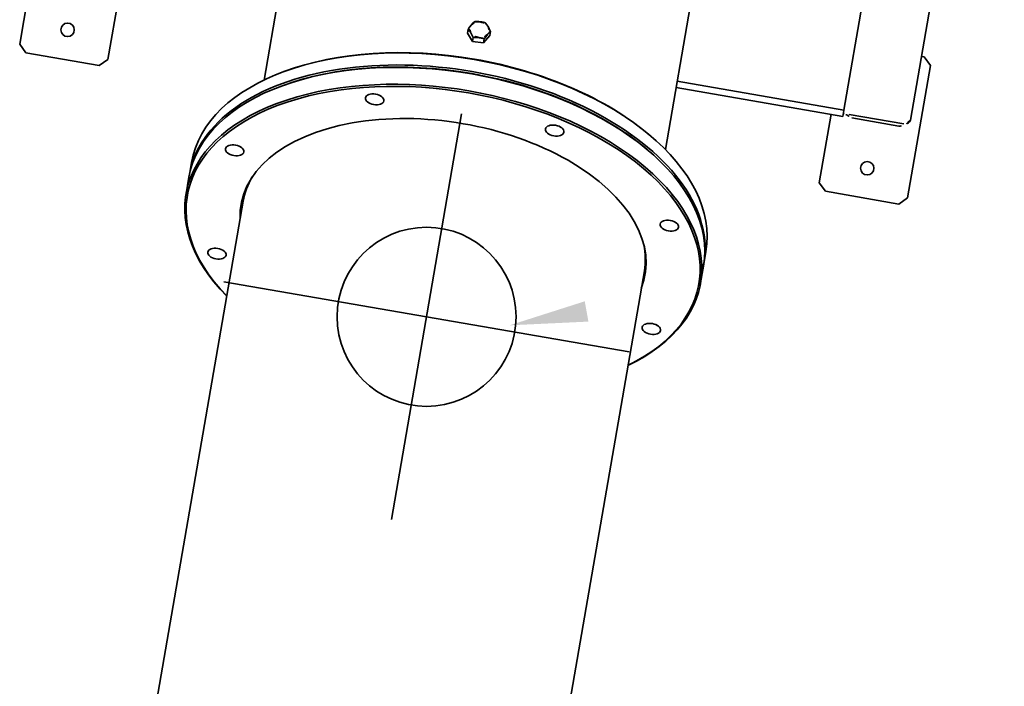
# Model space of a CAD drawing. Header units: metres. Extents: x 7482748 to 7484637, y 5684406 to 5687014.
# Tile 189 of 256: x 7484466.671 to 7484467.331, y 5686558.992 to 5686559.438. Entities that reach past the tile are written whole.
import ezdxf
from ezdxf.lldxf.tags import DXFTag

# ---------------------------------------------------------------- set-up
doc = ezdxf.new("R2010")
doc.units = ezdxf.units.M
doc.header["$MEASUREMENT"] = 0
doc.linetypes.add('ACISOTGL', pattern=[3, 2, -1])
doc.layers.add('projektowane obiekty', color=5, linetype='Continuous', lineweight=35)
tags = doc.linetypes.add('DASHDOT', pattern=[20, 10, -5, 0, -5]).pattern_tags.tags
tags[10:11] = [DXFTag(74, 4), DXFTag(75, 0), DXFTag(340, '0'), DXFTag(46, 0.0), DXFTag(50, 0.0), DXFTag(44, 0.0), DXFTag(45, 0.0)]
tags[8:9] = [DXFTag(74, 4), DXFTag(75, 0), DXFTag(340, '0'), DXFTag(46, 0.0), DXFTag(50, 0.0), DXFTag(44, 0.0), DXFTag(45, 0.0)]
tags[6:7] = [DXFTag(74, 4), DXFTag(75, 0), DXFTag(340, '0'), DXFTag(46, 0.0), DXFTag(50, 0.0), DXFTag(44, 0.0), DXFTag(45, 0.0)]
tags[4:5] = [DXFTag(74, 4), DXFTag(75, 0), DXFTag(340, '0'), DXFTag(46, 0.0), DXFTag(50, 0.0), DXFTag(44, 0.0), DXFTag(45, 0.0)]

# ---------------------------------------------------------------- blocks, each defined once
blk = doc.blocks.new('G$C272683C2')
at = {"layer": 'projektowane obiekty', "color": 0}
for p, q in [((1.591352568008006, -2.156270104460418), (1.590339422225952, -1.787002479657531)), ((1.591352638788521, -2.156270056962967), (1.590339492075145, -1.787002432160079)), ((1.545795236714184, -1.953197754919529), (1.546355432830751, -2.157375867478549)), ((1.5457953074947, -1.953197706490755), (1.546355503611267, -2.157375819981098)), ((1.15937461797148, -1.982660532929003), (1.159984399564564, -2.204911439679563)), ((1.159374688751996, -1.982660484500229), (1.15998447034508, -2.204911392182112)), ((1.432373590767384, -1.981911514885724), (1.432983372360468, -2.204162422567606)), ((1.432373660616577, -1.981911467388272), (1.432983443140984, -2.204162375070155)), ((1.591233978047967, -2.113046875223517), (1.593233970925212, -2.113041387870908)), ((1.591234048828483, -2.113046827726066), (1.593234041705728, -2.113041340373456)), ((1.598247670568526, -2.118027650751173), (1.593233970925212, -2.113041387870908)), ((1.598247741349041, -2.118027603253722), (1.593234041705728, -2.113041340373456)), ((1.598247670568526, -2.118027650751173), (1.598494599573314, -2.208027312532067)), ((1.598247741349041, -2.118027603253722), (1.59849467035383, -2.208027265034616)), ((0.9944968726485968, -2.209684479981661), (0.9942499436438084, -2.119684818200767)), ((0.9944969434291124, -2.20968443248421), (0.994250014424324, -2.119684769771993)), ((1.288853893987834, -2.150254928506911), (1.288846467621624, -2.147547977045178)), ((1.28885396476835, -2.150254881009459), (1.288846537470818, -2.147547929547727)), ((1.288853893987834, -2.150254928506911), (1.293133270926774, -2.155302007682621)), ((1.28885396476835, -2.150254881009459), (1.293133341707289, -2.15530196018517)), ((1.300612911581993, -2.154784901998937), (1.303813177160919, -2.149220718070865)), ((1.300612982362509, -2.154784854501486), (1.303813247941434, -2.149220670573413)), ((1.303813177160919, -2.149220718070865), (1.303805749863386, -2.146513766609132)), ((1.303813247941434, -2.149220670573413), (1.303805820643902, -2.146513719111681)), ((1.293133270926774, -2.155302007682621), (1.293125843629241, -2.152595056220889)), ((1.293133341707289, -2.15530196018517), (1.293125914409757, -2.152595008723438)), ((1.293133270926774, -2.155302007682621), (1.300612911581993, -2.154784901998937)), ((1.293133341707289, -2.15530196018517), (1.300612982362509, -2.154784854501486)), ((1.300612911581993, -2.154784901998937), (1.300605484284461, -2.152077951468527)), ((1.300612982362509, -2.154784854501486), (1.300605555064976, -2.152077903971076)), ((1.432855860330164, -2.157687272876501), (1.546355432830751, -2.157375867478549)), ((1.43285593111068, -2.157687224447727), (1.546355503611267, -2.157375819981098)), ((1.546356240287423, -2.157670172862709), (1.546355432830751, -2.157375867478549)), ((1.546356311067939, -2.157670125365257), (1.546355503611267, -2.157375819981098)), ((1.546356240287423, -2.157670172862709), (1.546367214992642, -2.161670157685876)), ((1.546356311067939, -2.157670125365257), (1.546367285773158, -2.161670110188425)), ((1.0543690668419, -2.163020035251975), (1.054496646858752, -2.209519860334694)), ((1.054369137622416, -2.163019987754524), (1.054496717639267, -2.209519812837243)), ((1.432867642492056, -2.161981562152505), (1.546367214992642, -2.161670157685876)), ((1.432867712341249, -2.161981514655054), (1.546367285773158, -2.161670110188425)), ((1.538494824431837, -2.208191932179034), (1.538367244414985, -2.161692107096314)), ((1.538494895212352, -2.208191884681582), (1.538367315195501, -2.161692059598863)), ((1.5503617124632, -2.159659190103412), (1.587361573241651, -2.159557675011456)), ((1.550361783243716, -2.15965914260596), (1.587361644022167, -2.159557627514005)), ((1.552367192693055, -2.161653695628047), (1.584367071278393, -2.161565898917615)), ((1.55236726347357, -2.161653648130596), (1.584367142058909, -2.161565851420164)), ((1.172237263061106, -2.196989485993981), (1.171524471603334, -2.197408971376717)), ((1.172237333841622, -2.196989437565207), (1.17152454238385, -2.197408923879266)), ((1.420687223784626, -2.19630782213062), (1.421402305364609, -2.196723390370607)), ((1.420687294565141, -2.196307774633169), (1.421402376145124, -2.196723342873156)), ((0.9944968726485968, -2.209684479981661), (0.9995105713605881, -2.214670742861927)), ((0.9944969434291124, -2.20968443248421), (0.9995106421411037, -2.214670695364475)), ((1.049510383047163, -2.214533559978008), (1.054496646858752, -2.209519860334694)), ((1.049510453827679, -2.214533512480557), (1.054496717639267, -2.209519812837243)), ((1.172264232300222, -2.206819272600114), (1.17155144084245, -2.207238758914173)), ((1.172264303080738, -2.206819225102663), (1.171551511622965, -2.207238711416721)), ((1.420714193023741, -2.206137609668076), (1.421429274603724, -2.206553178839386)), ((1.420714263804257, -2.206137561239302), (1.42142934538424, -2.206553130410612)), ((1.538494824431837, -2.208191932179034), (1.54350852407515, -2.213178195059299)), ((1.538494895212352, -2.208191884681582), (1.543508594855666, -2.213178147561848)), ((1.593508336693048, -2.213041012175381), (1.598494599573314, -2.208027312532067)), ((1.593508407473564, -2.21304096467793), (1.59849467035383, -2.208027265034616)), ((1.049510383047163, -2.214533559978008), (0.9995105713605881, -2.214670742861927)), ((1.049510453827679, -2.214533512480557), (0.9995106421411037, -2.214670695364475)), ((1.593508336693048, -2.213041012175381), (1.54350852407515, -2.213178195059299)), ((1.593508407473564, -2.21304096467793), (1.543508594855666, -2.213178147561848)), ((1.121656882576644, -2.267830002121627), (1.121679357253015, -2.276021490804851)), ((1.12165695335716, -2.267829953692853), (1.121679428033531, -2.2760214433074)), ((1.471655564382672, -2.266869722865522), (1.471678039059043, -2.275061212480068)), ((1.471655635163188, -2.266869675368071), (1.471678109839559, -2.275061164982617)), ((1.471682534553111, -2.276699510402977), (1.471713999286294, -2.288167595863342)), ((1.471682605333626, -2.276699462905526), (1.47171407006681, -2.288167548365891)), ((1.12168385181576, -2.277659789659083), (1.121715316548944, -2.289127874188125)), ((1.121683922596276, -2.277659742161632), (1.121715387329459, -2.289127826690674)), ((1.161676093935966, -2.821493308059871), (1.160210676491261, -2.287383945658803)), ((1.16167616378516, -2.82149326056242), (1.160210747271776, -2.287383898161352)), ((1.433209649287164, -2.286634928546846), (1.434675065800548, -2.820744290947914)), ((1.43320972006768, -2.286634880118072), (1.434675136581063, -2.820744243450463))]:
    blk.add_line(p, q, dxfattribs=at)
at = {"layer": 'projektowane obiekty', "color": 0, "linetype": 'DASHDOT', "ltscale": 0.001}
for p, q in [((1.294379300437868, -2.204370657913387), (1.295136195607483, -2.480240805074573)), ((1.294379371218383, -2.204370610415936), (1.295136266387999, -2.480240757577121)), ((1.156822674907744, -2.342684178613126), (1.43269282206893, -2.341927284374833)), ((1.156822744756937, -2.342684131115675), (1.432692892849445, -2.341927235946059))]:
    blk.add_line(p, q, dxfattribs=at)
at = {"layer": 'projektowane obiekty', "color": 0}
for centre, radius in [((1.024455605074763, -2.194602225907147), 0.004499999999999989), ((1.024455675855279, -2.194602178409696), 0.004499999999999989), ((1.568453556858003, -2.19310967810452), 0.004499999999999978), ((1.568453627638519, -2.193109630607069), 0.004499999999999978)]:
    blk.add_circle(centre, radius, dxfattribs=at)
at = {"layer": 'projektowane obiekty', "color": 0, "linetype": 'ACISOTGL', "ltscale": 0.01}
for centre in [(1.294757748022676, -2.342305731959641), (1.294757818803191, -2.342305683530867)]:
    blk.add_circle(centre, 0.06, dxfattribs=at)
at = {"layer": 'projektowane obiekty', "color": 0}
for centre, start, end in [((1.552356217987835, -2.15765371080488), 218.2740342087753, 270.157201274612), ((1.552356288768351, -2.157653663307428), 218.2740342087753, 270.157201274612), ((1.584356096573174, -2.157565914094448), 270.157201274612, 330.5440251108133), ((1.58435616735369, -2.157565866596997), 270.157201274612, 330.5440251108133)]:
    blk.add_arc(centre, 0.004000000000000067, start, end, dxfattribs=at)
at = {"layer": 'projektowane obiekty', "color": 0, "extrusion": (0, 0, -0.9999999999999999)}
for centre, major_axis, ratio, start_param, end_param in [((1.296325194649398, -2.146697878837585), (-0.006499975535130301, -1.783375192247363e-05), 0.8191520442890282, 5.678729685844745, 6.725927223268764), ((1.296325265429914, -2.146697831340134), (-0.006499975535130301, -1.783375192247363e-05), 0.8191520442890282, 5.678729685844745, 6.725927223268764), ((1.296325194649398, -2.146697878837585), (0.0064999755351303, 1.783375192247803e-05), 0.8191520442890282, 4.631532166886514, 5.678729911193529), ((1.296325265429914, -2.146697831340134), (0.0064999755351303, 1.783375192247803e-05), 0.8191520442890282, 4.631532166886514, 5.678729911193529), ((1.296325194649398, -2.146697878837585), (0.006499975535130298, 1.783375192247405e-05), 0.8191520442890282, 5.678729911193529, 6.725927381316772), ((1.296325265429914, -2.146697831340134), (0.006499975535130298, 1.783375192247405e-05), 0.8191520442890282, 5.678729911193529, 6.725927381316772), ((1.296325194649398, -2.146697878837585), (-0.0064999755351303, -1.783375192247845e-05), 0.8191520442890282, 4.631532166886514, 5.67872968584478), ((1.296325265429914, -2.146697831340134), (-0.0064999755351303, -1.783375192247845e-05), 0.8191520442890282, 4.631532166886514, 5.67872968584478), ((1.296683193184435, -2.27717965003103), (0.1749993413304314, 0.0004801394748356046), 0.5735764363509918, 3.141592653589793, 6.283185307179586), ((1.296683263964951, -2.277179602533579), (0.1749993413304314, 0.0004801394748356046), 0.5735764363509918, 3.141592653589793, 6.283185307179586), ((1.296680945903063, -2.276360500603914), (-0.1739993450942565, -0.0004773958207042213), 0.5735764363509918, 0.7756881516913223, 2.365904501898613), ((1.296681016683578, -2.276360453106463), (-0.1739993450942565, -0.0004773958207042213), 0.5735764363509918, 0.7756881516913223, 2.365904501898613), ((1.296714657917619, -2.288647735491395), (-0.1749993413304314, -0.0004801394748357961), 0.573576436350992, 5.60705479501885, 10.10090847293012), ((1.296714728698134, -2.288647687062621), (-0.1749993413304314, -0.0004801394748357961), 0.573576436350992, 5.60705479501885, 10.10090847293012)]:
    blk.add_ellipse(centre, major_axis=major_axis, ratio=ratio, start_param=start_param, end_param=end_param, dxfattribs=at)
at = {"layer": 'projektowane obiekty', "color": 0, "extrusion": (0, 0, -0.9999999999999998)}
for centre in [(1.296325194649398, -2.146697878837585), (1.296325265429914, -2.146697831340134)]:
    blk.add_ellipse(centre, major_axis=(0.00649997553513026, 1.783375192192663e-05), ratio=0.8191520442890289, start_param=3.584334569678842, end_param=4.631532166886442, dxfattribs=at)
at = {"layer": 'projektowane obiekty', "color": 0, "extrusion": (0, 0, -1)}
for centre, major_axis, ratio, start_param, end_param in [((1.296325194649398, -2.146697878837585), (-0.006499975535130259, -1.783375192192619e-05), 0.8191520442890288, 3.584334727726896, 4.631532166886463), ((1.296325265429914, -2.146697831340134), (-0.006499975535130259, -1.783375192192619e-05), 0.8191520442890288, 3.584334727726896, 4.631532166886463), ((1.587352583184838, -2.156281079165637), (0.003999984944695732, 1.097461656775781e-05), 0.8191520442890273, 0, 1.570796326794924), ((1.587352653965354, -2.156281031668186), (0.003999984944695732, 1.097461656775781e-05), 0.8191520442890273, 0, 1.570796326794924), ((1.29667869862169, -2.275541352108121), (-0.1749993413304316, -0.0004801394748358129), 0.5735764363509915, 6.275024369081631, 9.432938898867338), ((1.296678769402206, -2.275541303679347), (-0.1749993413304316, -0.0004801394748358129), 0.5735764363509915, 6.275024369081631, 9.432938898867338), ((1.29665622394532, -2.267349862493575), (0.1749993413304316, 0.000480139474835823), 0.5735764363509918, 3.141592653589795, 6.283185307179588), ((1.296656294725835, -2.267349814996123), (0.1749993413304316, 0.000480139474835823), 0.5735764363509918, 3.141592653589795, 6.283185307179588), ((1.296653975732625, -2.266530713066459), (0.1739993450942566, 0.0004773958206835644), 0.5735764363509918, 3.917280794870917, 5.507497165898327), ((1.29665404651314, -2.266530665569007), (0.1739993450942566, 0.0004773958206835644), 0.5735764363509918, 3.917280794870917, 5.507497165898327), ((1.296680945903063, -2.276360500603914), (0.1739993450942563, 0.0004773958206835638), 0.5735764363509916, 3.917280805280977, 5.507497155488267), ((1.296681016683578, -2.276360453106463), (0.1739993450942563, 0.0004773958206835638), 0.5735764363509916, 3.917280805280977, 5.507497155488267), ((1.296716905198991, -2.289466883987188), (0.1739993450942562, 0.0004773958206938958), 0.5735764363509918, 2.472657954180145, 6.952120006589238), ((1.296716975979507, -2.289466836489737), (0.1739993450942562, 0.0004773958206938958), 0.5735764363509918, 2.472657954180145, 6.952120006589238), ((1.296716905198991, -2.289466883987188), (-0.1374994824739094, -0.0003772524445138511), 0.5735764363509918, 6.162507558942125, 9.545455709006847), ((1.296716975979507, -2.289466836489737), (-0.1374994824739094, -0.0003772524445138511), 0.5735764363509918, 6.162507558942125, 9.545455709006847), ((1.296710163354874, -2.287009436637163), (-0.1364994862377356, -0.0003745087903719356), 0.573576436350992, 2.836065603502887e-15, 0.2203421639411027), ((1.296710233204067, -2.287009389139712), (-0.1364994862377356, -0.0003745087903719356), 0.573576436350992, 2.836065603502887e-15, 0.2203421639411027), ((1.296710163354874, -2.287009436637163), (0.136499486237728, 0.0003745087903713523), 0.5735764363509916, 6.062843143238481, 6.283185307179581), ((1.296710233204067, -2.287009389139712), (0.136499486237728, 0.0003745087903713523), 0.5735764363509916, 6.062843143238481, 6.283185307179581)]:
    blk.add_ellipse(centre, major_axis=major_axis, ratio=ratio, start_param=start_param, end_param=end_param, dxfattribs=at)
at = {"layer": 'projektowane obiekty', "color": 0, "extrusion": (0, 0, -0.9999999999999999)}
for centre in [(1.235255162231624, -2.20484871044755), (1.235255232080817, -2.204848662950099), (1.357713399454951, -2.204512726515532), (1.357713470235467, -2.20451267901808), (1.444440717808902, -2.253941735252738), (1.444440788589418, -2.253941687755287), (1.148800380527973, -2.254752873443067), (1.148800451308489, -2.254752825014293), (1.14899309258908, -2.324992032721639), (1.148993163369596, -2.324991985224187), (1.444633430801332, -2.32418089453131), (1.444633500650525, -2.324180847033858)]:
    blk.add_ellipse(centre, major_axis=(0.006249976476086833, 1.714783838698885e-05), ratio=0.5735764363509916, dxfattribs=at)
at = {"layer": 'projektowane obiekty', "color": 0}
for points, weights in [([(1.29044568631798, -2.144432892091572), (1.289703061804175, -2.145724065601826), (1.288846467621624, -2.147547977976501)], [1, 1.043141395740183, 1.010018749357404]), ([(1.290445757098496, -2.144432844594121), (1.289703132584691, -2.145724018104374), (1.288846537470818, -2.14754793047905)], [1, 1.043141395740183, 1.010018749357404]), ([(1.292046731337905, -2.141983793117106), (1.291188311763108, -2.143141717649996), (1.29044568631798, -2.144432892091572)], [1.010018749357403, 1.043141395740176, 1]), ([(1.292046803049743, -2.141983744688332), (1.291188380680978, -2.143141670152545), (1.290445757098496, -2.144432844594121)], [1.010018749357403, 1.043141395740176, 1]), ([(1.295785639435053, -2.141392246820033), (1.294049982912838, -2.141512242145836), (1.29204673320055, -2.141983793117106)], [1, 1.043141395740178, 1.010018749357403]), ([(1.295785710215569, -2.141392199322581), (1.294050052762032, -2.141512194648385), (1.292046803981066, -2.141983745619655)], [1, 1.043141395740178, 1.010018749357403]), ([(1.29952637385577, -2.141466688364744), (1.297521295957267, -2.141272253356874), (1.295785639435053, -2.141392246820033)], [1.010018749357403, 1.043141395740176, 1]), ([(1.299526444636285, -2.14146663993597), (1.297521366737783, -2.141272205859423), (1.295785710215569, -2.141392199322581)], [1.010018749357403, 1.043141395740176, 1]), ([(1.301665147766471, -2.143657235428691), (1.300672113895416, -2.142486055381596), (1.29952637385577, -2.141466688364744)], [1, 1.04314139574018, 1.010018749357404]), ([(1.301665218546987, -2.143657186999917), (1.300672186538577, -2.142486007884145), (1.299526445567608, -2.14146663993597)], [1, 1.04314139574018, 1.010018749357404]), ([(1.303805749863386, -2.146513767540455), (1.302658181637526, -2.144828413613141), (1.301665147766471, -2.143657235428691)], [1.010018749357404, 1.043141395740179, 1]), ([(1.303805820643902, -2.146513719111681), (1.302658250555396, -2.144828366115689), (1.301665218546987, -2.143657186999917)], [1.010018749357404, 1.043141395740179, 1]), ([(1.288846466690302, -2.147547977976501), (1.289992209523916, -2.148567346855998), (1.290985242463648, -2.149738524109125)], [1.010018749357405, 1.043141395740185, 1]), ([(1.288846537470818, -2.14754793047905), (1.289992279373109, -2.148567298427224), (1.290985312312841, -2.149738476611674)], [1.010018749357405, 1.043141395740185, 1]), ([(1.290985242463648, -2.149738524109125), (1.291978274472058, -2.150909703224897), (1.293125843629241, -2.152595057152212)], [1, 1.043141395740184, 1.010018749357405]), ([(1.290985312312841, -2.149738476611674), (1.291978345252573, -2.150909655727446), (1.293125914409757, -2.152595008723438)], [1, 1.043141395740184, 1.010018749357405]), ([(1.300605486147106, -2.15207795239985), (1.301462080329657, -2.150254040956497), (1.302204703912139, -2.148962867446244)], [1.010018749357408, 1.0431413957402, 1]), ([(1.300605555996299, -2.152077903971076), (1.30146215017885, -2.150253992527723), (1.302204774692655, -2.14896281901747)], [1.010018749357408, 1.0431413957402, 1]), ([(1.302204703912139, -2.148962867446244), (1.302947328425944, -2.147671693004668), (1.303805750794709, -2.146513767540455)], [1, 1.043141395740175, 1.010018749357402]), ([(1.302204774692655, -2.14896281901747), (1.302947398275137, -2.147671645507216), (1.303805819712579, -2.146513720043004)], [1, 1.043141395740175, 1.010018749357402]), ([(1.293125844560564, -2.152595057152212), (1.295129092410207, -2.152123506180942), (1.296864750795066, -2.152003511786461)], [1.010018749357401, 1.043141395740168, 1]), ([(1.293125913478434, -2.15259500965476), (1.295129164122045, -2.152123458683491), (1.296864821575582, -2.15200346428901)], [1.010018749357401, 1.043141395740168, 1]), ([(1.296864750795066, -2.152003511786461), (1.298600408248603, -2.15188351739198), (1.300605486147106, -2.15207795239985)], [1, 1.043141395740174, 1.010018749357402]), ([(1.296864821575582, -2.15200346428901), (1.298600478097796, -2.151883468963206), (1.300605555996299, -2.152077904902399)], [1, 1.043141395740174, 1.010018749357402])]:
    blk.add_rational_spline(points, weights, degree=2, dxfattribs=at)
for points in [[(1.546361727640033, -2.159670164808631), (1.546362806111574, -2.160063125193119), (1.547065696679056, -2.160437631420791), (1.548169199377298, -2.160339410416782)], [(1.546361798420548, -2.15967011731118), (1.546362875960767, -2.160063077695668), (1.547065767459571, -2.16043758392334), (1.548169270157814, -2.160339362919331)], [(1.548169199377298, -2.160339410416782), (1.548816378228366, -2.160281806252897), (1.549588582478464, -2.160065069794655), (1.5503617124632, -2.159659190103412)], [(1.548169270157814, -2.160339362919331), (1.548816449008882, -2.160281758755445), (1.549588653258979, -2.160065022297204), (1.550361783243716, -2.15965914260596)]]:
    blk.add_open_spline(points, degree=3, dxfattribs=at)
for points in [[(1.397409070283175, -2.313702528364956), (1.402176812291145, -2.326677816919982), (1.350514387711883, -2.338297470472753)], [(1.39740914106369, -2.313702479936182), (1.402176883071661, -2.326677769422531), (1.350514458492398, -2.338297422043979)]]:
    blk.add_trace(points, dxfattribs=at)

msp = doc.modelspace()

# ---------------------------------------------------------------- block references
at = {"color": 5, "linetype": 'Continuous', "rotation": 350.0254444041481}
msp.add_blockref('G$C272683C2', (7484466.073835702, 5686561.770441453), dxfattribs=at)

doc.saveas('drawing.dxf')
